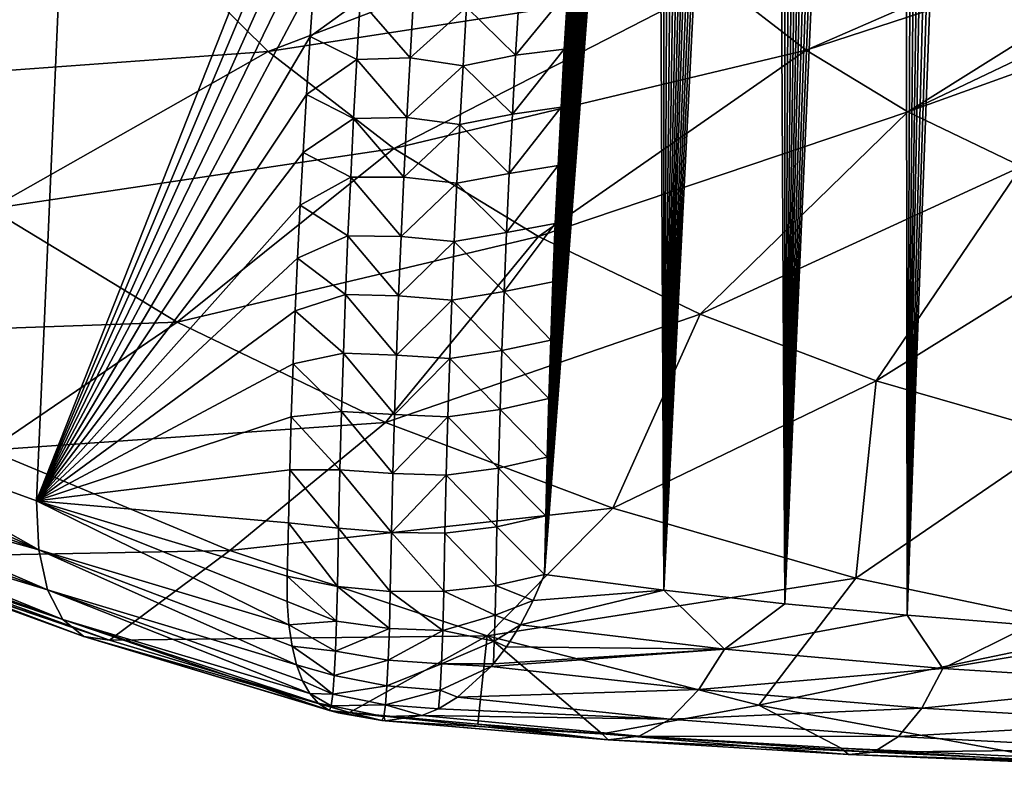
# Model space of a CAD drawing. Header units: metres. Extents: x -109 to 109, y -67 to 73.
# Tile 4 of 253: x -89.1 to -82.06, y -66.43 to -61.11. Entities that reach past the tile are written whole.
import ezdxf

# ---------------------------------------------------------------- set-up
doc = ezdxf.new("R2010")
doc.units = ezdxf.units.M
doc.layers.add('solid_508035_K244200000C76', color=7, linetype='CONTINUOUS')

msp = doc.modelspace()

# ---------------------------------------------------------------- linework, layer by layer
at = {"layer": 'solid_508035_K244200000C76'}
for points in [[(-82.755432, -65.362877, 19.742382), (-82.07444, -43.651321, 5.925315), (-81.936775, -43.266048, 5.727852)], [(-81.87381, -65.432098, 20.146286), (-82.755432, -65.362877, 19.742382), (-81.936775, -43.266048, 5.727852)], [(-82.755432, -65.362877, 19.742382), (-82.213272, -44.053886, 6.132084), (-82.07444, -43.651321, 5.925315)], [(-82.755432, -65.362877, 19.742382), (-82.353027, -44.475605, 6.349414), (-82.213272, -44.053886, 6.132084)], [(-82.755432, -65.362877, 19.742382), (-82.458305, -44.80566, 6.520154), (-82.353027, -44.475605, 6.349414)], [(-82.755432, -65.362877, 19.742382), (-82.564095, -45.146545, 6.696836), (-82.458305, -44.80566, 6.520154)], [(-82.755432, -65.362877, 19.742382), (-82.670288, -45.498951, 6.879937), (-82.564095, -45.146545, 6.696836)], [(-82.755432, -65.362877, 19.742382), (-82.776718, -45.864079, 7.070292), (-82.670288, -45.498951, 6.879937)], [(-83.629417, -65.280502, 19.271349), (-82.883263, -46.242733, 7.26847), (-82.776718, -45.864079, 7.070292)], [(-82.755432, -65.362877, 19.742382), (-83.629417, -65.280502, 19.271349), (-82.776718, -45.864079, 7.070292)], [(-83.629417, -65.280502, 19.271349), (-82.99012, -46.633682, 7.473566), (-82.883263, -46.242733, 7.26847)], [(-83.629417, -65.280502, 19.271349), (-83.097115, -47.037838, 7.686245), (-82.99012, -46.633682, 7.473566)], [(-83.629417, -65.280502, 19.271349), (-83.203979, -47.456581, 7.907516), (-83.097115, -47.037838, 7.686245)], [(-83.629417, -65.280502, 19.271349), (-83.289246, -47.802769, 8.091226), (-83.203979, -47.456581, 7.907516)], [(-83.629417, -65.280502, 19.271349), (-83.374542, -48.157768, 8.280044), (-83.289246, -47.802769, 8.091226)], [(-83.629417, -65.280502, 19.271349), (-83.459763, -48.522045, 8.474312), (-83.374542, -48.157768, 8.280044)], [(-83.629417, -65.280502, 19.271349), (-83.544724, -48.896492, 8.674703), (-83.459763, -48.522045, 8.474312)], [(-83.629417, -65.280502, 19.271349), (-83.62925, -49.282009, 8.88189), (-83.544724, -48.896492, 8.674703)], [(-83.629417, -65.280502, 19.271349), (-83.713264, -49.679104, 9.096252), (-83.62925, -49.282009, 8.88189)], [(-84.49379, -65.18383, 18.731264), (-83.797104, -50.086452, 9.316758), (-83.713264, -49.679104, 9.096252)], [(-83.629417, -65.280502, 19.271349), (-84.49379, -65.18383, 18.731264), (-83.713264, -49.679104, 9.096252)], [(-84.49379, -65.18383, 18.731264), (-83.880577, -50.504612, 9.543873), (-83.797104, -50.086452, 9.316758)], [(-84.49379, -65.18383, 18.731264), (-83.963387, -50.934486, 9.77835), (-83.880577, -50.504612, 9.543873)], [(-84.49379, -65.18383, 18.731264), (-84.045235, -51.376984, 10.020947), (-83.963387, -50.934486, 9.77835)], [(-84.49379, -65.18383, 18.731264), (-84.11264, -51.756046, 10.229805), (-84.045235, -51.376984, 10.020947)], [(-84.49379, -65.18383, 18.731264), (-84.179871, -52.144737, 10.444606), (-84.11264, -51.756046, 10.229805)], [(-84.49379, -65.18383, 18.731264), (-84.246674, -52.542381, 10.665063), (-84.179871, -52.144737, 10.444606)], [(-84.49379, -65.18383, 18.731264), (-84.312653, -52.948223, 10.890917), (-84.246674, -52.542381, 10.665063)], [(-84.49379, -65.18383, 18.731264), (-84.377403, -53.361511, 11.121919), (-84.312653, -52.948223, 10.890917)], [(-84.49379, -65.18383, 18.731264), (-84.440552, -53.781479, 11.357821), (-84.377403, -53.361511, 11.121919)], [(-84.49379, -65.18383, 18.731264), (-84.493271, -54.146675, 11.563957), (-84.440552, -53.781479, 11.357821)], [(-84.49379, -65.18383, 18.731264), (-84.545296, -54.518494, 11.774548), (-84.493271, -54.146675, 11.563957)], [(-85.346046, -65.071541, 18.120272), (-84.596504, -54.896282, 11.989257), (-84.545296, -54.518494, 11.774548)], [(-84.49379, -65.18383, 18.731264), (-85.346046, -65.071541, 18.120272), (-84.545296, -54.518494, 11.774548)], [(-85.346046, -65.071541, 18.120272), (-84.646652, -55.27903, 12.207583), (-84.596504, -54.896282, 11.989257)], [(-85.346046, -65.071541, 18.120272), (-84.695503, -55.665714, 12.429028), (-84.646652, -55.27903, 12.207583)], [(-85.346046, -65.071541, 18.120272), (-84.742805, -56.055325, 12.653092), (-84.695503, -55.665714, 12.429028)], [(-85.346046, -65.071541, 18.120272), (-84.78833, -56.446835, 12.879284), (-84.742805, -56.055325, 12.653092)], [(-85.346046, -65.071541, 18.120272), (-84.832008, -56.840008, 13.107504), (-84.78833, -56.446835, 12.879284)], [(-85.346046, -65.071541, 18.120272), (-84.874298, -57.236687, 13.338696), (-84.832008, -56.840008, 13.107504)], [(-85.346046, -65.071541, 18.120272), (-84.915123, -57.636543, 13.572701), (-84.874298, -57.236687, 13.338696)], [(-85.346046, -65.071541, 18.120272), (-84.954384, -58.039051, 13.809258), (-84.915123, -57.636543, 13.572701)], [(-85.346046, -65.071541, 18.120272), (-84.991982, -58.443672, 14.048106), (-84.954384, -58.039051, 13.809258)], [(-85.346046, -65.071541, 18.120272), (-85.027802, -58.849876, 14.288984), (-84.991982, -58.443672, 14.048106)], [(-90.683044, -63.923542, 19.703503), (-90.669228, -63.546173, 19.459841), (-88.716827, -58.621601, 15.215518)], [(-88.974266, -64.543686, 18.817848), (-90.683044, -63.923542, 19.703503), (-88.716827, -58.621601, 15.215518)], [(-90.669228, -63.546173, 19.459841), (-90.655571, -63.168419, 19.21837), (-88.716827, -58.621601, 15.215518)], [(-90.655571, -63.168419, 19.21837), (-90.642082, -62.790291, 18.979088), (-88.716827, -58.621601, 15.215518)], [(-90.642082, -62.790291, 18.979088), (-90.628761, -62.411797, 18.741989), (-88.716827, -58.621601, 15.215518)], [(-90.628761, -62.411797, 18.741989), (-90.615608, -62.032944, 18.507067), (-88.716827, -58.621601, 15.215518)], [(-90.615608, -62.032944, 18.507067), (-90.602631, -61.653748, 18.274317), (-88.716827, -58.621601, 15.215518)], [(-90.602631, -61.653748, 18.274317), (-90.589821, -61.274216, 18.043734), (-88.716827, -58.621601, 15.215518)], [(-90.589821, -61.274216, 18.043734), (-90.577156, -60.894039, 17.815109), (-88.716827, -58.621601, 15.215518)], [(-88.974266, -64.543686, 18.817848), (-88.716827, -58.621601, 15.215518), (-86.857285, -59.17609, 14.420276)], [(-85.346046, -65.071541, 18.120272), (-85.061737, -59.25713, 14.531631), (-85.027802, -58.849876, 14.288984)], [(-86.893997, -59.583809, 14.662677), (-88.974266, -64.543686, 18.817848), (-86.857285, -59.17609, 14.420276)], [(-85.346046, -65.071541, 18.120272), (-85.093819, -59.665543, 14.776125), (-85.061737, -59.25713, 14.531631)], [(-86.893997, -59.583809, 14.662677), (-86.928688, -59.992321, 14.906733), (-88.974266, -64.543686, 18.817848)], [(-85.346046, -65.071541, 18.120272), (-85.124229, -60.076103, 15.022999), (-85.093819, -59.665543, 14.776125)], [(-86.928688, -59.992321, 14.906733), (-86.961349, -60.402588, 15.153004), (-88.974266, -64.543686, 18.817848)], [(-85.346046, -65.071541, 18.120272), (-85.152924, -60.488468, 15.272072), (-85.124229, -60.076103, 15.022999)], [(-80.77668, -60.145023, 38.458271), (-84.108582, -60.836525, 36.489143), (-83.476173, -61.323757, 35.793301)], [(-80.499413, -60.35228, 38.162277), (-80.77668, -60.145023, 38.458271), (-83.476173, -61.323757, 35.793301)], [(-88.074043, -60.587364, 35.327728), (-87.320969, -61.335514, 34.259258), (-84.638092, -60.310474, 37.240417)], [(-87.320969, -61.335514, 34.259258), (-84.108582, -60.836525, 36.489143), (-84.638092, -60.310474, 37.240417)], [(-80.499413, -60.35228, 38.162277), (-83.476173, -61.323757, 35.793301), (-82.749428, -61.765587, 35.162308)], [(-80.191704, -60.544888, 37.887207), (-80.499413, -60.35228, 38.162277), (-82.749428, -61.765587, 35.162308)], [(-86.961349, -60.402588, 15.153004), (-86.991974, -60.814468, 15.401434), (-88.974266, -64.543686, 18.817848)], [(-85.346046, -65.071541, 18.120272), (-85.179855, -60.902233, 15.523133), (-85.152924, -60.488468, 15.272072)], [(-79.855904, -60.721382, 37.635147), (-80.191704, -60.544888, 37.887207), (-82.749428, -61.765587, 35.162308)], [(-91.438049, -60.59761, 33.272446), (-90.466095, -61.563213, 31.893425), (-88.074043, -60.587364, 35.327728)], [(-90.466095, -61.563213, 31.893425), (-87.320969, -61.335514, 34.259258), (-88.074043, -60.587364, 35.327728)], [(-79.855904, -60.721382, 37.635147), (-82.749428, -61.765587, 35.162308), (-81.938171, -62.156036, 34.604687)], [(-86.991974, -60.814468, 15.401434), (-87.020523, -61.227535, 15.651793), (-88.974266, -64.543686, 18.817848)], [(-87.320969, -61.335514, 34.259258), (-86.421562, -62.028461, 33.26963), (-84.108582, -60.836525, 36.489143)], [(-86.661888, -60.970379, 15.352362), (-87.020523, -61.227535, 15.651793), (-86.991974, -60.814468, 15.401434)], [(-86.421562, -62.028461, 33.26963), (-83.476173, -61.323757, 35.793301), (-84.108582, -60.836525, 36.489143)], [(-85.552437, -61.359661, 15.624174), (-85.179855, -60.902233, 15.523133), (-85.204964, -61.31699, 15.775972)], [(-85.527, -60.935986, 15.366596), (-85.179855, -60.902233, 15.523133), (-85.552437, -61.359661, 15.624174)], [(-85.346046, -65.071541, 18.120272), (-85.204964, -61.31699, 15.775972), (-85.179855, -60.902233, 15.523133)], [(-86.661888, -60.970379, 15.352362), (-86.686783, -61.391621, 15.60658), (-87.020523, -61.227535, 15.651793)], [(-86.306801, -61.38047, 15.527153), (-86.686783, -61.391621, 15.60658), (-86.661888, -60.970379, 15.352362)], [(-86.281395, -60.953957, 15.269265), (-86.306801, -61.38047, 15.527153), (-86.661888, -60.970379, 15.352362)], [(-86.281395, -60.953957, 15.269265), (-85.903061, -61.017017, 15.31916), (-86.306801, -61.38047, 15.527153)], [(-85.527, -60.935986, 15.366596), (-85.552437, -61.359661, 15.624174), (-85.903061, -61.017017, 15.31916)], [(-86.306801, -61.38047, 15.527153), (-85.903061, -61.017017, 15.31916), (-85.927879, -61.436802, 15.573836)], [(-85.552437, -61.359661, 15.624174), (-85.927879, -61.436802, 15.573836), (-85.903061, -61.017017, 15.31916)], [(-87.020523, -61.227535, 15.651793), (-87.046974, -61.641361, 15.903844), (-88.974266, -64.543686, 18.817848)], [(-86.686783, -61.391621, 15.60658), (-87.046974, -61.641361, 15.903844), (-87.020523, -61.227535, 15.651793)], [(-90.466095, -61.563213, 31.893425), (-89.305267, -62.457565, 30.616158), (-87.320969, -61.335514, 34.259258)], [(-89.305267, -62.457565, 30.616158), (-86.421562, -62.028461, 33.26963), (-87.320969, -61.335514, 34.259258)], [(-86.421562, -62.028461, 33.26963), (-85.387978, -62.65683, 32.372223), (-83.476173, -61.323757, 35.793301)], [(-85.575905, -61.782864, 15.882746), (-85.204964, -61.31699, 15.775972), (-85.228188, -61.732342, 16.030378)], [(-85.552437, -61.359661, 15.624174), (-85.204964, -61.31699, 15.775972), (-85.575905, -61.782864, 15.882746)], [(-85.387978, -62.65683, 32.372223), (-82.749428, -61.765587, 35.162308), (-83.476173, -61.323757, 35.793301)], [(-85.346046, -65.071541, 18.120272), (-85.228188, -61.732342, 16.030378), (-85.204964, -61.31699, 15.775972)], [(-86.686783, -61.391621, 15.60658), (-86.709763, -61.812305, 15.861871), (-87.046974, -61.641361, 15.903844)], [(-86.330238, -61.806435, 15.786109), (-86.709763, -61.812305, 15.861871), (-86.686783, -61.391621, 15.60658)], [(-86.306801, -61.38047, 15.527153), (-86.330238, -61.806435, 15.786109), (-86.686783, -61.391621, 15.60658)], [(-86.306801, -61.38047, 15.527153), (-85.927879, -61.436802, 15.573836), (-86.330238, -61.806435, 15.786109)], [(-85.552437, -61.359661, 15.624174), (-85.575905, -61.782864, 15.882746), (-85.927879, -61.436802, 15.573836)], [(-86.330238, -61.806435, 15.786109), (-85.927879, -61.436802, 15.573836), (-85.950775, -61.856087, 15.829518)], [(-85.575905, -61.782864, 15.882746), (-85.950775, -61.856087, 15.829518), (-85.927879, -61.436802, 15.573836)], [(-87.046974, -61.641361, 15.903844), (-87.071304, -62.055519, 16.157349), (-88.974266, -64.543686, 18.817848)], [(-86.709763, -61.812305, 15.861871), (-87.071304, -62.055519, 16.157349), (-87.046974, -61.641361, 15.903844)], [(-85.597412, -62.20557, 16.142309), (-85.228188, -61.732342, 16.030378), (-85.249474, -62.147881, 16.286139)], [(-85.575905, -61.782864, 15.882746), (-85.228188, -61.732342, 16.030378), (-85.597412, -62.20557, 16.142309)], [(-85.346046, -65.071541, 18.120272), (-85.249474, -62.147881, 16.286139), (-85.228188, -61.732342, 16.030378)], [(-86.709763, -61.812305, 15.861871), (-86.73082, -62.232422, 16.118231), (-87.071304, -62.055519, 16.157349)], [(-86.351715, -62.23185, 16.046131), (-86.73082, -62.232422, 16.118231), (-86.709763, -61.812305, 15.861871)], [(-86.330238, -61.806435, 15.786109), (-86.351715, -62.23185, 16.046131), (-86.709763, -61.812305, 15.861871)], [(-86.330238, -61.806435, 15.786109), (-85.950775, -61.856087, 15.829518), (-86.351715, -62.23185, 16.046131)], [(-85.575905, -61.782864, 15.882746), (-85.597412, -62.20557, 16.142309), (-85.950775, -61.856087, 15.829518)], [(-85.387978, -62.65683, 32.372223), (-84.234207, -63.212128, 31.579176), (-82.749428, -61.765587, 35.162308)], [(-84.234207, -63.212128, 31.579176), (-81.938171, -62.156036, 34.604687), (-82.749428, -61.765587, 35.162308)], [(-86.351715, -62.23185, 16.046131), (-85.950775, -61.856087, 15.829518), (-85.971771, -62.274864, 16.086205)], [(-85.597412, -62.20557, 16.142309), (-85.971771, -62.274864, 16.086205), (-85.950775, -61.856087, 15.829518)], [(-89.305267, -62.457565, 30.616158), (-87.971283, -63.26857, 29.45792), (-86.421562, -62.028461, 33.26963)], [(-87.971283, -63.26857, 29.45792), (-85.387978, -62.65683, 32.372223), (-86.421562, -62.028461, 33.26963)], [(-87.071304, -62.055519, 16.157349), (-87.091621, -62.433048, 16.38953), (-88.974266, -64.543686, 18.817848)], [(-86.73082, -62.232422, 16.118231), (-87.091621, -62.433048, 16.38953), (-87.071304, -62.055519, 16.157349)], [(-85.616966, -62.627781, 16.402863), (-85.249474, -62.147881, 16.286139), (-85.268829, -62.56361, 16.543262)], [(-85.597412, -62.20557, 16.142309), (-85.249474, -62.147881, 16.286139), (-85.616966, -62.627781, 16.402863)], [(-85.346046, -65.071541, 18.120272), (-85.268829, -62.56361, 16.543262), (-85.249474, -62.147881, 16.286139)], [(-84.234207, -63.212128, 31.579176), (-82.975838, -63.686844, 30.901213), (-81.938171, -62.156036, 34.604687)], [(-82.975838, -63.686844, 30.901213), (-81.053375, -62.489822, 34.127991), (-81.938171, -62.156036, 34.604687)], [(-86.73082, -62.232422, 16.118231), (-86.749977, -62.651962, 16.375662), (-87.091621, -62.433048, 16.38953)], [(-86.371239, -62.656704, 16.307219), (-86.749977, -62.651962, 16.375662), (-86.73082, -62.232422, 16.118231)], [(-86.351715, -62.23185, 16.046131), (-86.371239, -62.656704, 16.307219), (-86.73082, -62.232422, 16.118231)], [(-86.351715, -62.23185, 16.046131), (-85.971771, -62.274864, 16.086205), (-86.371239, -62.656704, 16.307219)], [(-85.597412, -62.20557, 16.142309), (-85.616966, -62.627781, 16.402863), (-85.971771, -62.274864, 16.086205)], [(-86.371239, -62.656704, 16.307219), (-85.971771, -62.274864, 16.086205), (-85.990868, -62.693119, 16.343891)], [(-85.616966, -62.627781, 16.402863), (-85.990868, -62.693119, 16.343891), (-85.971771, -62.274864, 16.086205)], [(-90.876022, -63.371719, 26.771431), (-87.971283, -63.26857, 29.45792), (-89.305267, -62.457565, 30.616158)], [(-87.091621, -62.433048, 16.38953), (-87.110153, -62.810593, 16.622766), (-88.974266, -64.543686, 18.817848)], [(-86.749977, -62.651962, 16.375662), (-87.110153, -62.810593, 16.622766), (-87.091621, -62.433048, 16.38953)], [(-82.975838, -63.686844, 30.901213), (-81.629898, -64.074554, 30.3475), (-81.053375, -62.489822, 34.127991)], [(-85.634583, -63.04948, 16.664404), (-85.268829, -62.56361, 16.543262), (-85.286324, -62.979988, 16.802008)], [(-85.616966, -62.627781, 16.402863), (-85.268829, -62.56361, 16.543262), (-85.634583, -63.04948, 16.664404)], [(-85.346046, -65.071541, 18.120272), (-85.286324, -62.979988, 16.802008), (-85.268829, -62.56361, 16.543262)], [(-87.971283, -63.26857, 29.45792), (-86.482162, -63.985268, 28.434372), (-85.387978, -62.65683, 32.372223)], [(-86.749977, -62.651962, 16.375662), (-86.76725, -63.070919, 16.634157), (-87.110153, -62.810593, 16.622766)], [(-86.388824, -63.080982, 16.569366), (-86.76725, -63.070919, 16.634157), (-86.749977, -62.651962, 16.375662)], [(-86.371239, -62.656704, 16.307219), (-86.388824, -63.080982, 16.569366), (-86.749977, -62.651962, 16.375662)], [(-86.482162, -63.985268, 28.434372), (-84.234207, -63.212128, 31.579176), (-85.387978, -62.65683, 32.372223)], [(-86.371239, -62.656704, 16.307219), (-85.990868, -62.693119, 16.343891), (-86.388824, -63.080982, 16.569366)], [(-85.616966, -62.627781, 16.402863), (-85.634583, -63.04948, 16.664404), (-85.990868, -62.693119, 16.343891)], [(-86.388824, -63.080982, 16.569366), (-85.990868, -62.693119, 16.343891), (-86.00808, -63.110844, 16.602575)], [(-85.634583, -63.04948, 16.664404), (-86.00808, -63.110844, 16.602575), (-85.990868, -62.693119, 16.343891)], [(-87.110153, -62.810593, 16.622766), (-87.1269, -63.188461, 16.85725), (-88.974266, -64.543686, 18.817848)], [(-86.76725, -63.070919, 16.634157), (-87.1269, -63.188461, 16.85725), (-87.110153, -62.810593, 16.622766)], [(-85.634583, -63.04948, 16.664404), (-85.286324, -62.979988, 16.802008), (-85.301964, -63.397015, 17.062384)], [(-85.346046, -65.071541, 18.120272), (-85.301964, -63.397015, 17.062384), (-85.286324, -62.979988, 16.802008)], [(-86.76725, -63.070919, 16.634157), (-86.782631, -63.489281, 16.893717), (-87.1269, -63.188461, 16.85725)], [(-86.40448, -63.504681, 16.832575), (-86.782631, -63.489281, 16.893717), (-86.76725, -63.070919, 16.634157)], [(-86.388824, -63.080982, 16.569366), (-86.40448, -63.504681, 16.832575), (-86.76725, -63.070919, 16.634157)], [(-86.388824, -63.080982, 16.569366), (-86.00808, -63.110844, 16.602575), (-86.40448, -63.504681, 16.832575)], [(-85.634583, -63.04948, 16.664404), (-85.650261, -63.470657, 16.926926), (-86.00808, -63.110844, 16.602575)], [(-85.634583, -63.04948, 16.664404), (-85.301964, -63.397015, 17.062384), (-85.650261, -63.470657, 16.926926)], [(-86.40448, -63.504681, 16.832575), (-86.00808, -63.110844, 16.602575), (-86.023407, -63.528034, 16.862255)], [(-85.650261, -63.470657, 16.926926), (-86.023407, -63.528034, 16.862255), (-86.00808, -63.110844, 16.602575)], [(-87.1269, -63.188461, 16.85725), (-87.141846, -63.566647, 17.092981), (-88.974266, -64.543686, 18.817848)], [(-86.782631, -63.489281, 16.893717), (-87.141846, -63.566647, 17.092981), (-87.1269, -63.188461, 16.85725)], [(-86.482162, -63.985268, 28.434372), (-84.858047, -64.597961, 27.559359), (-84.234207, -63.212128, 31.579176)], [(-84.858047, -64.597961, 27.559359), (-82.975838, -63.686844, 30.901213), (-84.234207, -63.212128, 31.579176)], [(-90.876022, -63.371719, 26.771431), (-89.313835, -64.183159, 25.600388), (-87.971283, -63.26857, 29.45792)], [(-89.313835, -64.183159, 25.600388), (-86.482162, -63.985268, 28.434372), (-87.971283, -63.26857, 29.45792)], [(-85.650261, -63.470657, 16.926926), (-85.301964, -63.397015, 17.062384), (-85.315758, -63.814682, 17.324394)], [(-85.346046, -65.071541, 18.120272), (-85.315758, -63.814682, 17.324394), (-85.301964, -63.397015, 17.062384)], [(-86.782631, -63.489281, 16.893717), (-86.796143, -63.90704, 17.154339), (-87.141846, -63.566647, 17.092981)], [(-86.418213, -63.927788, 17.096838), (-86.796143, -63.90704, 17.154339), (-86.782631, -63.489281, 16.893717)], [(-86.40448, -63.504681, 16.832575), (-86.418213, -63.927788, 17.096838), (-86.782631, -63.489281, 16.893717)], [(-86.40448, -63.504681, 16.832575), (-86.023407, -63.528034, 16.862255), (-86.418213, -63.927788, 17.096838)], [(-85.650261, -63.470657, 16.926926), (-85.664009, -63.891304, 17.19043), (-86.023407, -63.528034, 16.862255)], [(-85.650261, -63.470657, 16.926926), (-85.315758, -63.814682, 17.324394), (-85.664009, -63.891304, 17.19043)], [(-87.141846, -63.566647, 17.092981), (-87.154984, -63.945145, 17.329964), (-88.974266, -64.543686, 18.817848)], [(-86.796143, -63.90704, 17.154339), (-87.154984, -63.945145, 17.329964), (-87.141846, -63.566647, 17.092981)], [(-86.418213, -63.927788, 17.096838), (-86.023407, -63.528034, 16.862255), (-86.036865, -63.944672, 17.122927)], [(-85.664009, -63.891304, 17.19043), (-86.036865, -63.944672, 17.122927), (-86.023407, -63.528034, 16.862255)], [(-84.858047, -64.597961, 27.559359), (-83.120903, -65.098358, 26.844709), (-82.975838, -63.686844, 30.901213)], [(-83.120903, -65.098358, 26.844709), (-81.629898, -64.074554, 30.3475), (-82.975838, -63.686844, 30.901213)], [(-85.664009, -63.891304, 17.19043), (-85.315758, -63.814682, 17.324394), (-85.327698, -64.232994, 17.588043)], [(-85.346046, -65.071541, 18.120272), (-85.327698, -64.232994, 17.588043), (-85.315758, -63.814682, 17.324394)], [(-88.959686, -64.894249, 19.094139), (-90.683044, -63.923542, 19.703503), (-88.974266, -64.543686, 18.817848)], [(-88.959686, -64.894249, 19.094139), (-90.680946, -64.105972, 19.832575), (-90.683044, -63.923542, 19.703503)], [(-86.796143, -63.90704, 17.154339), (-86.807793, -64.324188, 17.416021), (-87.154984, -63.945145, 17.329964)], [(-86.430038, -64.350288, 17.362158), (-86.807793, -64.324188, 17.416021), (-86.796143, -63.90704, 17.154339)], [(-86.418213, -63.927788, 17.096838), (-86.430038, -64.350288, 17.362158), (-86.796143, -63.90704, 17.154339)], [(-86.418213, -63.927788, 17.096838), (-86.036865, -63.944672, 17.122927), (-86.430038, -64.350288, 17.362158)], [(-85.664009, -63.891304, 17.19043), (-85.67585, -64.311409, 17.454912), (-86.036865, -63.944672, 17.122927)], [(-85.664009, -63.891304, 17.19043), (-85.327698, -64.232994, 17.588043), (-85.67585, -64.311409, 17.454912)], [(-89.313835, -64.183159, 25.600388), (-87.594566, -64.899025, 24.57803), (-86.482162, -63.985268, 28.434372)], [(-87.154984, -63.945145, 17.329964), (-87.166313, -64.323952, 17.568199), (-88.974266, -64.543686, 18.817848)], [(-87.594566, -64.899025, 24.57803), (-84.858047, -64.597961, 27.559359), (-86.482162, -63.985268, 28.434372)], [(-86.807793, -64.324188, 17.416021), (-87.166313, -64.323952, 17.568199), (-87.154984, -63.945145, 17.329964)], [(-86.430038, -64.350288, 17.362158), (-86.036865, -63.944672, 17.122927), (-86.048462, -64.360756, 17.38459)], [(-85.67585, -64.311409, 17.454912), (-86.048462, -64.360756, 17.38459), (-86.036865, -63.944672, 17.122927)], [(-83.120903, -65.098358, 26.844709), (-81.294228, -65.479706, 26.300091), (-81.629898, -64.074554, 30.3475)], [(-88.959686, -64.894249, 19.094139), (-90.665588, -64.275002, 19.978067), (-90.680946, -64.105972, 19.832575)], [(-90.090057, -64.947533, 21.465828), (-87.594566, -64.899025, 24.57803), (-89.313835, -64.183159, 25.600388)], [(-88.959686, -64.894249, 19.094139), (-90.636223, -64.428879, 20.137676), (-90.665588, -64.275002, 19.978067)], [(-85.67585, -64.311409, 17.454912), (-85.327698, -64.232994, 17.588043), (-85.337791, -64.651947, 17.853336)], [(-85.346046, -65.071541, 18.120272), (-85.337791, -64.651947, 17.853336), (-85.327698, -64.232994, 17.588043)], [(-87.166313, -64.323952, 17.568199), (-87.175812, -64.703049, 17.80769), (-88.974266, -64.543686, 18.817848)], [(-86.817581, -64.740723, 17.678761), (-87.175812, -64.703049, 17.80769), (-87.166313, -64.323952, 17.568199)], [(-86.807793, -64.324188, 17.416021), (-86.817581, -64.740723, 17.678761), (-87.166313, -64.323952, 17.568199)], [(-86.439964, -64.772186, 17.628531), (-86.817581, -64.740723, 17.678761), (-86.807793, -64.324188, 17.416021)], [(-86.430038, -64.350288, 17.362158), (-86.439964, -64.772186, 17.628531), (-86.807793, -64.324188, 17.416021)], [(-86.430038, -64.350288, 17.362158), (-86.048462, -64.360756, 17.38459), (-86.439964, -64.772186, 17.628531)], [(-86.439964, -64.772186, 17.628531), (-86.048462, -64.360756, 17.38459), (-86.058205, -64.776268, 17.647242)], [(-85.685783, -64.730949, 17.720367), (-86.058205, -64.776268, 17.647242), (-86.048462, -64.360756, 17.38459)], [(-85.67585, -64.311409, 17.454912), (-85.685783, -64.730949, 17.720367), (-86.048462, -64.360756, 17.38459)], [(-85.67585, -64.311409, 17.454912), (-85.337791, -64.651947, 17.853336), (-85.685783, -64.730949, 17.720367)], [(-88.896027, -65.181648, 19.429983), (-90.593224, -64.565651, 20.309435), (-90.636223, -64.428879, 20.137676)], [(-88.896027, -65.181648, 19.429983), (-90.636223, -64.428879, 20.137676), (-88.959686, -64.894249, 19.094139)], [(-88.896027, -65.181648, 19.429983), (-90.537125, -64.683548, 20.491087), (-90.593224, -64.565651, 20.309435)], [(-87.175812, -64.703049, 17.80769), (-87.183487, -65.082428, 18.048439), (-88.974266, -64.543686, 18.817848)], [(-87.183647, -65.264122, 18.178574), (-88.974266, -64.543686, 18.817848), (-87.183487, -65.082428, 18.048439)], [(-87.172073, -65.431885, 18.325848), (-88.959686, -64.894249, 19.094139), (-88.974266, -64.543686, 18.817848)], [(-87.183647, -65.264122, 18.178574), (-87.172073, -65.431885, 18.325848), (-88.974266, -64.543686, 18.817848)], [(-87.594566, -64.899025, 24.57803), (-85.7547, -65.508324, 23.707865), (-84.858047, -64.597961, 27.559359)], [(-85.7547, -65.508324, 23.707865), (-83.120903, -65.098358, 26.844709), (-84.858047, -64.597961, 27.559359)], [(-88.786461, -65.391563, 19.808632), (-90.468643, -64.781082, 20.680376), (-90.537125, -64.683548, 20.491087)], [(-88.786461, -65.391563, 19.808632), (-90.537125, -64.683548, 20.491087), (-88.896027, -65.181648, 19.429983)], [(-86.825523, -65.156624, 17.942556), (-87.183487, -65.082428, 18.048439), (-87.175812, -64.703049, 17.80769)], [(-86.817581, -64.740723, 17.678761), (-86.825523, -65.156624, 17.942556), (-87.175812, -64.703049, 17.80769)], [(-85.685783, -64.730949, 17.720367), (-85.337791, -64.651947, 17.853336), (-85.346046, -65.071541, 18.120272)], [(-88.786461, -65.391563, 19.808632), (-90.388649, -64.857048, 20.874929), (-90.468643, -64.781082, 20.680376)], [(-86.447983, -65.193459, 17.89595), (-86.825523, -65.156624, 17.942556), (-86.817581, -64.740723, 17.678761)], [(-86.439964, -64.772186, 17.628531), (-86.447983, -65.193459, 17.89595), (-86.817581, -64.740723, 17.678761)], [(-86.439964, -64.772186, 17.628531), (-86.066101, -65.1912, 17.910877), (-86.447983, -65.193459, 17.89595)], [(-86.439964, -64.772186, 17.628531), (-86.058205, -64.776268, 17.647242), (-86.066101, -65.1912, 17.910877)], [(-85.69381, -65.149933, 17.986795), (-86.066101, -65.1912, 17.910877), (-86.058205, -64.776268, 17.647242)], [(-85.685783, -64.730949, 17.720367), (-85.69381, -65.149933, 17.986795), (-86.058205, -64.776268, 17.647242)], [(-85.685783, -64.730949, 17.720367), (-85.346046, -65.071541, 18.120272), (-85.69381, -65.149933, 17.986795)], [(-88.636459, -65.513519, 20.211208), (-90.298088, -64.910515, 21.072342), (-90.388649, -64.857048, 20.874929)], [(-88.636459, -65.513519, 20.211208), (-90.388649, -64.857048, 20.874929), (-88.786461, -65.391563, 19.808632)], [(-88.636459, -65.513519, 20.211208), (-90.281143, -64.917542, 21.107206), (-90.298088, -64.910515, 21.072342)], [(-90.198135, -64.940804, 21.270168), (-90.281143, -64.917542, 21.107206), (-88.453484, -65.541443, 20.61764)], [(-88.636459, -65.513519, 20.211208), (-88.453484, -65.541443, 20.61764), (-90.281143, -64.917542, 21.107206)], [(-90.090057, -64.947533, 21.465828), (-88.453484, -65.541443, 20.61764), (-87.594566, -64.899025, 24.57803)], [(-87.117561, -65.716637, 18.665659), (-88.896027, -65.181648, 19.429983), (-88.959686, -64.894249, 19.094139)], [(-87.149956, -65.583374, 18.488895), (-87.117561, -65.716637, 18.665659), (-88.959686, -64.894249, 19.094139)], [(-87.172073, -65.431885, 18.325848), (-87.149956, -65.583374, 18.488895), (-88.959686, -64.894249, 19.094139)], [(-88.453484, -65.541443, 20.61764), (-85.7547, -65.508324, 23.707865), (-87.594566, -64.899025, 24.57803)], [(-90.198135, -64.940804, 21.270168), (-88.453484, -65.541443, 20.61764), (-90.090057, -64.947533, 21.465828)], [(-86.83139, -65.404526, 18.130249), (-87.183647, -65.264122, 18.178574), (-87.183487, -65.082428, 18.048439)], [(-86.83139, -65.404526, 18.130249), (-87.183487, -65.082428, 18.048439), (-86.825523, -65.156624, 17.942556)], [(-85.7547, -65.508324, 23.707865), (-83.814232, -66.004425, 22.999353), (-83.120903, -65.098358, 26.844709)], [(-85.425972, -65.258041, 18.204117), (-85.69381, -65.149933, 17.986795), (-85.346046, -65.071541, 18.120272)], [(-85.425972, -65.258041, 18.204117), (-85.346046, -65.071541, 18.120272), (-84.49379, -65.18383, 18.731264)], [(-83.814232, -66.004425, 22.999353), (-81.294228, -65.479706, 26.300091), (-83.120903, -65.098358, 26.844709)], [(-87.023705, -65.92189, 19.051136), (-88.786461, -65.391563, 19.808632), (-88.896027, -65.181648, 19.429983)], [(-87.075294, -65.829941, 18.853857), (-87.023705, -65.92189, 19.051136), (-88.896027, -65.181648, 19.429983)], [(-87.117561, -65.716637, 18.665659), (-87.075294, -65.829941, 18.853857), (-88.896027, -65.181648, 19.429983)], [(-86.83139, -65.404526, 18.130249), (-86.825523, -65.156624, 17.942556), (-86.454231, -65.45639, 18.095814)], [(-86.454231, -65.45639, 18.095814), (-86.825523, -65.156624, 17.942556), (-86.447983, -65.193459, 17.89595)], [(-86.454231, -65.45639, 18.095814), (-86.447983, -65.193459, 17.89595), (-86.072891, -65.472397, 18.127392)], [(-86.072891, -65.472397, 18.127392), (-86.447983, -65.193459, 17.89595), (-86.066101, -65.1912, 17.910877)], [(-86.072891, -65.472397, 18.127392), (-86.066101, -65.1912, 17.910877), (-85.698639, -65.360809, 18.142254)], [(-85.698639, -65.360809, 18.142254), (-86.066101, -65.1912, 17.910877), (-85.69381, -65.149933, 17.986795)], [(-85.425972, -65.258041, 18.204117), (-85.698639, -65.360809, 18.142254), (-85.69381, -65.149933, 17.986795)], [(-85.425972, -65.258041, 18.204117), (-84.49379, -65.18383, 18.731264), (-85.517014, -65.431229, 18.304768)], [(-84.059883, -65.604736, 19.316486), (-85.517014, -65.431229, 18.304768), (-84.49379, -65.18383, 18.731264)], [(-84.059883, -65.604736, 19.316486), (-84.49379, -65.18383, 18.731264), (-83.629417, -65.280502, 19.271349)], [(-86.83139, -65.404526, 18.130249), (-87.172073, -65.431885, 18.325848), (-87.183647, -65.264122, 18.178574)], [(-85.425972, -65.258041, 18.204117), (-85.517014, -65.431229, 18.304768), (-85.698639, -65.360809, 18.142254)], [(-84.059883, -65.604736, 19.316486), (-83.629417, -65.280502, 19.271349), (-82.755432, -65.362877, 19.742382)], [(-86.89521, -66.037392, 19.462996), (-88.636459, -65.513519, 20.211208), (-88.786461, -65.391563, 19.808632)], [(-86.963432, -65.991318, 19.255014), (-86.89521, -66.037392, 19.462996), (-88.786461, -65.391563, 19.808632)], [(-87.023705, -65.92189, 19.051136), (-86.963432, -65.991318, 19.255014), (-88.786461, -65.391563, 19.808632)], [(-86.838905, -65.618828, 18.355495), (-87.172073, -65.431885, 18.325848), (-86.83139, -65.404526, 18.130249)], [(-86.838905, -65.618828, 18.355495), (-86.83139, -65.404526, 18.130249), (-86.454231, -65.45639, 18.095814)], [(-86.072891, -65.472397, 18.127392), (-85.698639, -65.360809, 18.142254), (-85.704651, -65.548523, 18.32498)], [(-85.517014, -65.431229, 18.304768), (-85.704651, -65.548523, 18.32498), (-85.698639, -65.360809, 18.142254)], [(-82.500626, -65.742859, 20.160509), (-84.059883, -65.604736, 19.316486), (-82.755432, -65.362877, 19.742382)], [(-82.500626, -65.742859, 20.160509), (-82.755432, -65.362877, 19.742382), (-81.87381, -65.432098, 20.146286)], [(-86.838905, -65.618828, 18.355495), (-87.149956, -65.583374, 18.488895), (-87.172073, -65.431885, 18.325848)], [(-86.838905, -65.618828, 18.355495), (-86.454231, -65.45639, 18.095814), (-86.46228, -65.682648, 18.336361)], [(-86.46228, -65.682648, 18.336361), (-86.454231, -65.45639, 18.095814), (-86.072891, -65.472397, 18.127392)], [(-86.46228, -65.682648, 18.336361), (-86.072891, -65.472397, 18.127392), (-86.081734, -65.710655, 18.390354)], [(-86.081734, -65.710655, 18.390354), (-86.072891, -65.472397, 18.127392), (-85.704651, -65.548523, 18.32498)], [(-85.517014, -65.431229, 18.304768), (-85.617485, -65.588051, 18.420443), (-85.704651, -65.548523, 18.32498)], [(-84.059883, -65.604736, 19.316486), (-85.617485, -65.588051, 18.420443), (-85.517014, -65.431229, 18.304768)], [(-83.814232, -66.004425, 22.999353), (-81.799332, -66.377632, 22.47838), (-81.294228, -65.479706, 26.300091)], [(-82.500626, -65.742859, 20.160509), (-81.87381, -65.432098, 20.146286), (-80.986244, -65.489098, 20.484795)], [(-80.854218, -65.846046, 20.815887), (-82.500626, -65.742859, 20.160509), (-80.986244, -65.489098, 20.484795)], [(-88.636459, -65.513519, 20.211208), (-86.73848, -66.057419, 19.880741), (-88.453484, -65.541443, 20.61764)], [(-86.819901, -66.059517, 19.672476), (-86.73848, -66.057419, 19.880741), (-88.636459, -65.513519, 20.211208)], [(-86.881477, -66.043434, 19.502607), (-86.819901, -66.059517, 19.672476), (-88.636459, -65.513519, 20.211208)], [(-86.89521, -66.037392, 19.462996), (-86.881477, -66.043434, 19.502607), (-88.636459, -65.513519, 20.211208)], [(-88.453484, -65.541443, 20.61764), (-86.73848, -66.057419, 19.880741), (-85.7547, -65.508324, 23.707865)], [(-86.73848, -66.057419, 19.880741), (-85.822083, -66.14016, 20.515619), (-85.7547, -65.508324, 23.707865)], [(-86.081734, -65.710655, 18.390354), (-85.704651, -65.548523, 18.32498), (-85.711449, -65.709694, 18.531942)], [(-85.822083, -66.14016, 20.515619), (-84.934204, -66.208618, 21.059038), (-85.7547, -65.508324, 23.707865)], [(-84.934204, -66.208618, 21.059038), (-83.814232, -66.004425, 22.999353), (-85.7547, -65.508324, 23.707865)], [(-85.617485, -65.588051, 18.420443), (-85.711449, -65.709694, 18.531942), (-85.704651, -65.548523, 18.32498)], [(-86.847878, -65.793892, 18.612375), (-87.117561, -65.716637, 18.665659), (-87.149956, -65.583374, 18.488895)], [(-86.847878, -65.793892, 18.612375), (-87.149956, -65.583374, 18.488895), (-86.838905, -65.618828, 18.355495)], [(-86.847878, -65.793892, 18.612375), (-86.838905, -65.618828, 18.355495), (-86.46228, -65.682648, 18.336361)], [(-84.059883, -65.604736, 19.316486), (-85.727295, -65.728172, 18.55102), (-85.711449, -65.709694, 18.531942)], [(-84.242584, -65.893967, 19.592171), (-85.727295, -65.728172, 18.55102), (-84.059883, -65.604736, 19.316486)], [(-84.059883, -65.604736, 19.316486), (-85.711449, -65.709694, 18.531942), (-85.617485, -65.588051, 18.420443)], [(-84.242584, -65.893967, 19.592171), (-84.059883, -65.604736, 19.316486), (-82.500626, -65.742859, 20.160509)], [(-86.847878, -65.793892, 18.612375), (-86.46228, -65.682648, 18.336361), (-86.471893, -65.86599, 18.610973)], [(-86.471893, -65.86599, 18.610973), (-86.46228, -65.682648, 18.336361), (-86.081734, -65.710655, 18.390354)], [(-86.85807, -65.925133, 18.89414), (-87.075294, -65.829941, 18.853857), (-87.117561, -65.716637, 18.665659)], [(-86.85807, -65.925133, 18.89414), (-87.117561, -65.716637, 18.665659), (-86.847878, -65.793892, 18.612375)], [(-86.471893, -65.86599, 18.610973), (-86.081734, -65.710655, 18.390354), (-86.092354, -65.898399, 18.69141)], [(-85.727295, -65.728172, 18.55102), (-86.092354, -65.898399, 18.69141), (-86.081734, -65.710655, 18.390354)], [(-85.727295, -65.728172, 18.55102), (-85.966629, -65.947647, 18.84697), (-86.092354, -65.898399, 18.69141)], [(-85.727295, -65.728172, 18.55102), (-86.081734, -65.710655, 18.390354), (-85.711449, -65.709694, 18.531942)], [(-84.242584, -65.893967, 19.592171), (-85.966629, -65.947647, 18.84697), (-85.727295, -65.728172, 18.55102)], [(-82.650032, -66.02536, 20.462015), (-84.242584, -65.893967, 19.592171), (-82.500626, -65.742859, 20.160509)], [(-82.650032, -66.02536, 20.462015), (-82.500626, -65.742859, 20.160509), (-80.854218, -65.846046, 20.815887)], [(-86.85807, -65.925133, 18.89414), (-87.023705, -65.92189, 19.051136), (-87.075294, -65.829941, 18.853857)], [(-86.85807, -65.925133, 18.89414), (-86.847878, -65.793892, 18.612375), (-86.471893, -65.86599, 18.610973)], [(-86.85807, -65.925133, 18.89414), (-86.471893, -65.86599, 18.610973), (-86.482811, -66.001373, 18.912086)], [(-86.482811, -66.001373, 18.912086), (-86.471893, -65.86599, 18.610973), (-86.092354, -65.898399, 18.69141)], [(-86.482811, -66.001373, 18.912086), (-86.092354, -65.898399, 18.69141), (-86.103607, -66.029907, 19.022104)], [(-85.966629, -65.947647, 18.84697), (-86.103607, -66.029907, 19.022104), (-86.092354, -65.898399, 18.69141)], [(-84.448944, -66.104263, 19.918097), (-85.966629, -65.947647, 18.84697), (-84.242584, -65.893967, 19.592171)], [(-84.448944, -66.104263, 19.918097), (-84.242584, -65.893967, 19.592171), (-82.650032, -66.02536, 20.462015)], [(-80.965187, -66.123131, 21.138292), (-82.650032, -66.02536, 20.462015), (-80.854218, -65.846046, 20.815887)], [(-86.869209, -66.009087, 19.193382), (-86.963432, -65.991318, 19.255014), (-87.023705, -65.92189, 19.051136)], [(-86.869209, -66.009087, 19.193382), (-87.023705, -65.92189, 19.051136), (-86.85807, -65.925133, 18.89414)], [(-86.869209, -66.009087, 19.193382), (-86.85807, -65.925133, 18.89414), (-86.482811, -66.001373, 18.912086)], [(-84.448944, -66.104263, 19.918097), (-86.103607, -66.029907, 19.022104), (-85.966629, -65.947647, 18.84697)], [(-86.963432, -65.991318, 19.255014), (-86.881477, -66.043434, 19.502607), (-86.89521, -66.037392, 19.462996)], [(-86.869209, -66.009087, 19.193382), (-86.881477, -66.043434, 19.502607), (-86.963432, -65.991318, 19.255014)], [(-86.869209, -66.009087, 19.193382), (-86.494736, -66.085075, 19.231415), (-86.881477, -66.043434, 19.502607)], [(-86.507683, -66.114754, 19.559668), (-86.819901, -66.059517, 19.672476), (-86.881477, -66.043434, 19.502607)], [(-86.507683, -66.114754, 19.559668), (-86.881477, -66.043434, 19.502607), (-86.494736, -66.085075, 19.231415)], [(-86.869209, -66.009087, 19.193382), (-86.482811, -66.001373, 18.912086), (-86.494736, -66.085075, 19.231415)], [(-86.223457, -66.079056, 19.178337), (-86.494736, -66.085075, 19.231415), (-86.482811, -66.001373, 18.912086)], [(-86.223457, -66.079056, 19.178337), (-86.482811, -66.001373, 18.912086), (-86.103607, -66.029907, 19.022104)], [(-84.448944, -66.104263, 19.918097), (-86.223457, -66.079056, 19.178337), (-86.103607, -66.029907, 19.022104)], [(-84.934204, -66.208618, 21.059038), (-83.227844, -66.313133, 21.922617), (-83.814232, -66.004425, 22.999353)], [(-82.817764, -66.227715, 20.814085), (-84.448944, -66.104263, 19.918097), (-82.650032, -66.02536, 20.462015)], [(-83.227844, -66.313133, 21.922617), (-81.799332, -66.377632, 22.47838), (-83.814232, -66.004425, 22.999353)], [(-82.817764, -66.227715, 20.814085), (-82.650032, -66.02536, 20.462015), (-80.965187, -66.123131, 21.138292)], [(-86.507683, -66.114754, 19.559668), (-86.73848, -66.057419, 19.880741), (-86.819901, -66.059517, 19.672476)], [(-84.892204, -66.251732, 20.656069), (-85.822083, -66.14016, 20.515619), (-86.73848, -66.057419, 19.880741)], [(-84.892204, -66.251732, 20.656069), (-86.73848, -66.057419, 19.880741), (-86.507683, -66.114754, 19.559668)], [(-86.485344, -66.116074, 19.529169), (-86.507683, -66.114754, 19.559668), (-86.494736, -66.085075, 19.231415)], [(-84.892204, -66.251732, 20.656069), (-86.507683, -66.114754, 19.559668), (-86.485344, -66.116074, 19.529169)], [(-86.223457, -66.079056, 19.178337), (-86.485344, -66.116074, 19.529169), (-86.494736, -66.085075, 19.231415)], [(-84.669029, -66.225464, 20.278522), (-86.485344, -66.116074, 19.529169), (-86.223457, -66.079056, 19.178337)], [(-84.892204, -66.251732, 20.656069), (-86.485344, -66.116074, 19.529169), (-84.669029, -66.225464, 20.278522)], [(-84.669029, -66.225464, 20.278522), (-86.223457, -66.079056, 19.178337), (-84.448944, -66.104263, 19.918097)], [(-84.669029, -66.225464, 20.278522), (-84.448944, -66.104263, 19.918097), (-82.817764, -66.227715, 20.814085)], [(-84.892204, -66.251732, 20.656069), (-84.934204, -66.208618, 21.059038), (-85.822083, -66.14016, 20.515619)], [(-81.089188, -66.319153, 21.511436), (-82.817764, -66.227715, 20.814085), (-80.965187, -66.123131, 21.138292)], [(-83.175354, -66.357277, 21.600327), (-83.227844, -66.313133, 21.922617), (-84.934204, -66.208618, 21.059038)], [(-83.175354, -66.357277, 21.600327), (-84.934204, -66.208618, 21.059038), (-84.892204, -66.251732, 20.656069)], [(-84.892204, -66.251732, 20.656069), (-84.669029, -66.225464, 20.278522), (-82.995735, -66.340164, 21.199724)], [(-83.175354, -66.357277, 21.600327), (-84.892204, -66.251732, 20.656069), (-82.995735, -66.340164, 21.199724)], [(-82.995735, -66.340164, 21.199724), (-84.669029, -66.225464, 20.278522), (-82.817764, -66.227715, 20.814085)], [(-82.995735, -66.340164, 21.199724), (-82.817764, -66.227715, 20.814085), (-81.089188, -66.319153, 21.511436)], [(-81.352013, -66.434525, 22.336325), (-81.799332, -66.377632, 22.47838), (-83.227844, -66.313133, 21.922617)], [(-81.352013, -66.434525, 22.336325), (-83.227844, -66.313133, 21.922617), (-83.175354, -66.357277, 21.600327)], [(-81.220245, -66.424644, 21.917309), (-82.995735, -66.340164, 21.199724), (-81.089188, -66.319153, 21.511436)], [(-83.175354, -66.357277, 21.600327), (-82.995735, -66.340164, 21.199724), (-81.220245, -66.424644, 21.917309)], [(-81.352013, -66.434525, 22.336325), (-83.175354, -66.357277, 21.600327), (-81.220245, -66.424644, 21.917309)]]:
    msp.add_3dface(points, dxfattribs=at)

doc.saveas('drawing.dxf')
